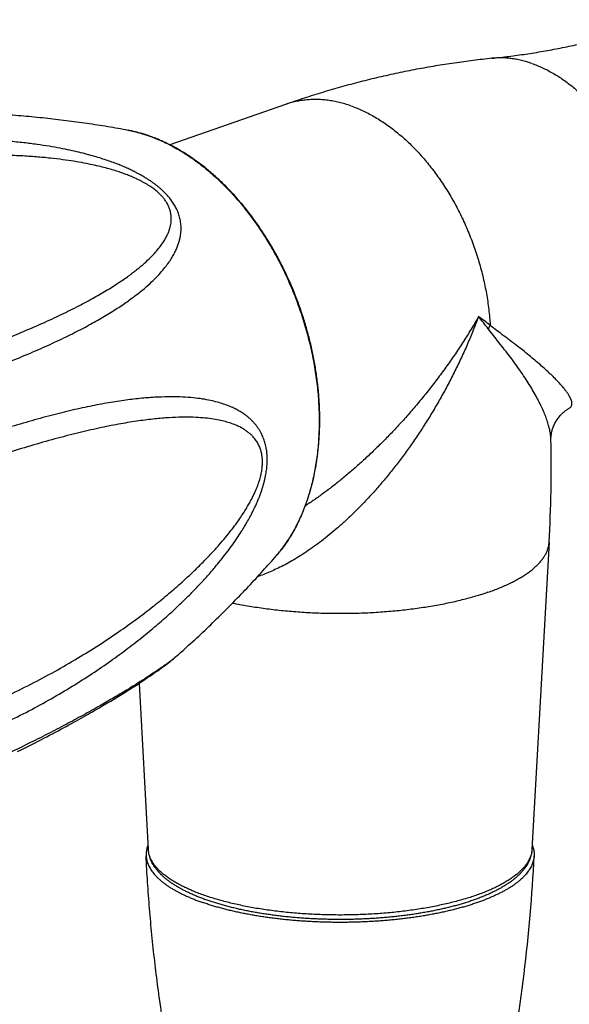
# Model space of a CAD drawing. Header units: millimetres. Extents: x 259 to 1803, y -542 to 1902.
# Tile 11 of 127: x 512 to 549, y -347 to -281. Entities that reach past the tile are written whole.
import ezdxf

# ---------------------------------------------------------------- set-up
doc = ezdxf.new("R2010")
doc.units = ezdxf.units.MM
doc.header["$LTSCALE"] = 30.734
doc.layers.get('0').update_dxf_attribs({"linetype": 'CONTINUOUS'})

msp = doc.modelspace()

# ---------------------------------------------------------------- linework, layer by layer
at = {"color": 7, "linetype": 'CONTINUOUS'}
for p, q in [((529.676, -287.026), (521.924, -289.728)), ((547.45, -309.476), (547.45, -309.476)), ((547.331, -316.344), (546.18, -336.919)), ((521.756, -324.476), (521.847, -324.406)), ((521.847, -324.406), (521.933, -324.339)), ((521.933, -324.339), (522.014, -324.276)), ((522.014, -324.276), (522.088, -324.216)), ((522.088, -324.216), (522.157, -324.159)), ((522.157, -324.159), (522.222, -324.106)), ((522.222, -324.106), (522.283, -324.055)), ((520.858, -325.126), (520.986, -325.037)), ((520.986, -325.037), (521.109, -324.95)), ((521.109, -324.95), (521.228, -324.865)), ((521.228, -324.865), (521.343, -324.783)), ((521.343, -324.783), (521.453, -324.702)), ((521.453, -324.702), (521.559, -324.625)), ((521.559, -324.625), (521.66, -324.549)), ((521.66, -324.549), (521.756, -324.476)), ((519.931, -325.75), (520.108, -325.634)), ((520.108, -325.634), (520.276, -325.523)), ((520.276, -325.523), (520.434, -325.416)), ((520.434, -325.416), (520.583, -325.315)), ((520.583, -325.315), (520.724, -325.219)), ((520.724, -325.219), (520.858, -325.126)), ((518.687, -326.541), (518.914, -326.4)), ((518.914, -326.4), (519.134, -326.262)), ((519.134, -326.262), (519.346, -326.128)), ((519.346, -326.128), (519.55, -325.998)), ((519.55, -325.998), (519.745, -325.872)), ((519.745, -325.872), (519.931, -325.75)), ((519.858, -325.798), (520.479, -336.919)), ((517.707, -327.135), (517.964, -326.981)), ((517.964, -326.981), (518.212, -326.831)), ((518.212, -326.831), (518.453, -326.684)), ((518.453, -326.684), (518.687, -326.541)), ((517.442, -327.291), (517.707, -327.135))]:
    msp.add_line(p, q, dxfattribs=at)
at = {"color": 9, "linetype": 'CONTINUOUS'}
msp.add_line((547.45, -309.476), (547.45, -309.476), dxfattribs=at)
at = {"color": 7, "linetype": 'CONTINUOUS'}
for points in [[(547.45, -309.476), (547.449, -309.449), (547.449, -309.412), (547.45, -309.374), (547.452, -309.333), (547.455, -309.291), (547.459, -309.246), (547.463, -309.2), (547.47, -309.152), (547.477, -309.101), (547.487, -309.049), (547.497, -308.995), (547.51, -308.939), (547.524, -308.882), (547.541, -308.822), (547.56, -308.761), (547.581, -308.699), (547.604, -308.635), (547.63, -308.571), (547.658, -308.505), (547.689, -308.439), (547.722, -308.373), (547.758, -308.307), (547.796, -308.241), (547.837, -308.175), (547.88, -308.111), (547.925, -308.047), (547.971, -307.985), (548.02, -307.925), (548.07, -307.867), (548.12, -307.811), (548.172, -307.757), (548.224, -307.706), (548.276, -307.658), (548.329, -307.612), (548.381, -307.569), (548.432, -307.529), (548.483, -307.492), (548.533, -307.457), (548.582, -307.425), (548.63, -307.395), (548.681, -307.365)], [(522.283, -324.055), (522.312, -324.03), (522.34, -324.005), (522.367, -323.982), (522.401, -323.952)], [(511.727, -330.357), (511.96, -330.242), (512.189, -330.129), (512.413, -330.017), (512.633, -329.906), (512.849, -329.797), (513.061, -329.689), (513.269, -329.583), (513.473, -329.478), (513.674, -329.374), (513.87, -329.271), (514.064, -329.17), (514.253, -329.069), (514.44, -328.97), (514.623, -328.873), (514.803, -328.776), (514.98, -328.68), (515.154, -328.586), (515.325, -328.492), (515.493, -328.4), (515.659, -328.309), (515.821, -328.219), (515.981, -328.129), (516.138, -328.041), (516.293, -327.954), (516.445, -327.868), (516.594, -327.783), (516.741, -327.698), (516.886, -327.615), (517.029, -327.533), (517.169, -327.451), (517.442, -327.291)]]:
    msp.add_lwpolyline(points, dxfattribs=at)
at = {"color": 9, "linetype": 'CONTINUOUS'}
for centre, radius, start, end in [((517.506, -297.507), 8.895, 78.8922, 79.45327), ((517.153, -298.798), 10.234, 70.59168, 70.78282), ((501.767, -356.631), 68.819, 52.7979, 53.60345), ((504.401, -332.227), 49.19, 37.83891, 39.05052), ((547.224, -304.063), 4.455, 149.71217, 153.15535), ((522.342, -311.397), 8.905, 318.98128, 319.6814), ((522.252, -311.321), 9.023, 319.6827, 320.80977), ((522.184, -311.265), 9.112, 320.80816, 320.94686)]:
    msp.add_arc(centre, radius, start, end, dxfattribs=at)
at = {"color": 7, "linetype": 'CONTINUOUS'}
for centre, radius, start, end in [((517.129, -298.968), 10.405, 70.78282, 70.97109), ((458.349, -311.368), 89.12, 356.79929, 1.21614), ((439.732, -332.157), 106.723, 348.68513, 357.20932)]:
    msp.add_arc(centre, radius, start, end, dxfattribs=at)
for points, knots in [([(543.495, -283.94), (543.873, -283.901), (544.632, -283.814), (545.774, -283.656), (546.924, -283.47), (548.083, -283.255), (549.248, -283.011), (550.415, -282.738), (551.583, -282.436), (552.75, -282.104), (553.912, -281.745), (554.682, -281.486), (555.066, -281.353)], [0, 0, 0, 0, 0.095947, 0.192854, 0.290964, 0.390186, 0.490344, 0.591295, 0.692888, 0.79497, 0.897391, 1, 1, 1, 1]), ([(543.495, -283.94), (543.075, -283.983), (542.235, -284.079), (540.976, -284.25), (539.715, -284.447), (538.453, -284.673), (537.189, -284.926), (535.927, -285.207), (534.667, -285.515), (533.41, -285.851), (532.158, -286.214), (530.912, -286.605), (530.087, -286.883), (529.676, -287.026)], [0, 0, 0, 0, 0.089246, 0.178677, 0.268577, 0.35899, 0.449809, 0.540949, 0.632348, 0.724016, 0.815889, 0.907904, 1, 1, 1, 1]), ([(519.134, -288.763), (518.68, -288.678), (517.761, -288.517), (516.375, -288.301), (514.973, -288.111), (513.555, -287.946), (512.12, -287.808), (510.661, -287.697), (509.187, -287.613), (508.187, -287.577), (507.683, -287.563), (507.677, -287.563)], [0, 0, 0, 0, 0.120237, 0.242706, 0.364914, 0.488225, 0.614154, 0.739887, 0.868856, 0.998239, 1, 1, 1, 1]), ([(520.522, -289.132), (520.438, -289.103), (520.26, -289.044), (519.986, -288.962), (519.702, -288.886), (519.418, -288.819), (519.229, -288.78), (519.134, -288.763)], [0, 0, 0, 0, 0.185012, 0.391737, 0.596439, 0.799173, 1, 1, 1, 1]), ([(529.061, -317.241), (529.135, -317.157), (529.279, -316.985), (529.487, -316.717), (529.688, -316.44), (529.882, -316.152), (530.068, -315.854), (530.246, -315.547), (530.415, -315.23), (530.577, -314.904), (530.73, -314.57), (530.875, -314.227), (531.012, -313.876), (531.139, -313.517), (531.258, -313.151), (531.367, -312.778), (531.468, -312.397), (531.56, -312.01), (531.642, -311.617), (531.715, -311.218), (531.779, -310.814), (531.834, -310.404), (531.879, -309.989), (531.915, -309.57), (531.941, -309.147), (531.958, -308.72), (531.966, -308.289), (531.964, -307.855), (531.953, -307.419), (531.932, -306.98), (531.902, -306.538), (531.863, -306.096), (531.814, -305.651), (531.757, -305.206), (531.69, -304.76), (531.614, -304.314), (531.529, -303.868), (531.435, -303.422), (531.332, -302.977), (531.22, -302.533), (531.099, -302.091), (530.97, -301.65), (530.833, -301.211), (530.687, -300.775), (530.532, -300.342), (530.37, -299.912), (530.199, -299.485), (530.021, -299.063), (529.835, -298.644), (529.641, -298.23), (529.44, -297.821), (529.231, -297.418), (529.015, -297.019), (528.792, -296.627), (528.563, -296.24), (528.327, -295.86), (528.084, -295.487), (527.835, -295.121), (527.58, -294.763), (527.319, -294.412), (527.053, -294.068), (526.781, -293.734), (526.504, -293.407), (526.222, -293.09), (525.935, -292.781), (525.643, -292.482), (525.347, -292.192), (525.047, -291.912), (524.743, -291.642), (524.435, -291.383), (524.124, -291.133), (523.81, -290.895), (523.493, -290.668), (523.173, -290.451), (522.851, -290.246), (522.527, -290.053), (522.202, -289.871), (521.874, -289.701), (521.546, -289.543), (521.217, -289.397), (520.887, -289.263), (520.665, -289.181), (520.554, -289.143)], [0, 0, 0, 0, 0.010099, 0.02031, 0.030636, 0.04109, 0.051664, 0.06236, 0.073189, 0.084143, 0.095222, 0.106438, 0.11778, 0.129249, 0.140853, 0.152581, 0.164433, 0.176415, 0.188517, 0.200738, 0.213081, 0.225536, 0.238102, 0.250779, 0.26356, 0.27644, 0.28942, 0.302491, 0.31565, 0.328895, 0.342217, 0.355612, 0.369079, 0.382607, 0.396194, 0.409835, 0.423522, 0.437251, 0.451017, 0.464813, 0.478632, 0.492471, 0.506322, 0.52018, 0.534038, 0.547891, 0.561733, 0.575557, 0.589359, 0.603131, 0.616868, 0.630566, 0.644217, 0.657816, 0.671359, 0.684838, 0.69825, 0.71159, 0.72485, 0.738028, 0.751121, 0.764119, 0.777021, 0.789826, 0.802524, 0.815114, 0.827597, 0.839961, 0.852209, 0.86434, 0.876344, 0.888226, 0.899986, 0.911611, 0.923111, 0.934485, 0.945723, 0.956834, 0.967819, 0.978669, 0.989395, 1, 1, 1, 1]), ([(522.401, -323.952), (522.616, -323.761), (523.196, -323.242), (524.128, -322.38), (525.182, -321.366), (526.205, -320.342), (527.194, -319.312), (528.145, -318.281), (528.761, -317.586), (529.061, -317.241)], [0, 0, 0, 0, 0.091432, 0.246708, 0.402478, 0.555096, 0.705662, 0.855159, 1, 1, 1, 1]), ([(520.463, -336.628), (520.462, -336.63), (520.443, -336.676), (520.41, -336.767), (520.372, -336.902), (520.346, -337.038), (520.331, -337.173), (520.329, -337.279), (520.331, -337.338), (520.332, -337.353)], [0, 0, 0, 0, 0.008047, 0.201037, 0.389821, 0.575468, 0.759035, 0.941755, 1, 1, 1, 1]), ([(542.23, -340.324), (542.135, -340.357), (541.944, -340.421), (541.653, -340.514), (541.354, -340.603), (541.049, -340.688), (540.737, -340.77), (540.419, -340.848), (540.095, -340.923), (539.765, -340.994), (539.429, -341.062), (539.088, -341.125), (538.742, -341.185), (538.392, -341.241), (538.037, -341.294), (537.678, -341.342), (537.316, -341.387), (536.95, -341.427), (536.58, -341.464), (536.208, -341.497), (535.834, -341.525), (535.457, -341.55), (535.079, -341.571), (534.699, -341.587), (534.318, -341.6), (533.936, -341.608), (533.553, -341.613), (533.17, -341.613), (532.788, -341.609), (532.406, -341.602), (532.025, -341.59), (531.644, -341.574), (531.266, -341.554), (530.889, -341.53), (530.514, -341.502), (530.142, -341.47), (529.772, -341.434), (529.406, -341.394), (529.043, -341.35), (528.683, -341.302), (528.328, -341.251), (527.977, -341.195), (527.631, -341.136), (527.289, -341.073), (526.953, -341.006), (526.622, -340.936), (526.297, -340.862), (525.978, -340.784), (525.665, -340.703), (525.359, -340.618), (525.06, -340.53), (524.768, -340.438), (524.483, -340.343), (524.205, -340.244), (523.935, -340.142), (523.674, -340.037), (523.42, -339.928), (523.175, -339.816), (522.939, -339.701), (522.711, -339.583), (522.493, -339.461), (522.285, -339.335), (522.086, -339.207), (521.898, -339.076), (521.72, -338.941), (521.553, -338.804), (521.398, -338.664), (521.254, -338.522), (521.123, -338.378), (521.004, -338.233), (520.898, -338.087), (520.804, -337.941), (520.723, -337.794), (520.654, -337.648), (520.596, -337.501), (520.55, -337.355), (520.515, -337.209), (520.491, -337.064), (520.482, -336.967), (520.479, -336.919)], [0, 0, 0, 0, 0.012717, 0.025684, 0.038895, 0.052352, 0.066043, 0.079952, 0.094078, 0.108414, 0.122942, 0.137657, 0.152556, 0.167621, 0.182841, 0.198214, 0.213722, 0.229353, 0.2451, 0.260952, 0.276893, 0.292914, 0.309003, 0.325148, 0.341335, 0.357555, 0.373793, 0.390039, 0.406278, 0.4225, 0.438693, 0.454843, 0.470939, 0.486968, 0.502921, 0.518781, 0.534541, 0.550189, 0.565711, 0.581096, 0.596338, 0.611423, 0.626336, 0.641075, 0.65563, 0.669982, 0.68413, 0.69807, 0.711781, 0.725263, 0.738512, 0.751517, 0.764266, 0.776765, 0.789009, 0.800975, 0.812679, 0.824118, 0.835271, 0.846149, 0.856757, 0.867076, 0.877108, 0.886863, 0.896327, 0.905485, 0.914355, 0.92293, 0.931175, 0.939129, 0.946795, 0.954155, 0.961243, 0.968109, 0.974783, 0.981271, 0.98762, 0.993856, 1, 1, 1, 1]), ([(546.18, -336.919), (546.177, -336.966), (546.169, -337.062), (546.145, -337.206), (546.111, -337.35), (546.066, -337.494), (546.009, -337.639), (545.941, -337.785), (545.861, -337.931), (545.769, -338.077), (545.663, -338.223), (545.546, -338.367), (545.416, -338.511), (545.274, -338.652), (545.12, -338.792), (544.955, -338.929), (544.779, -339.063), (544.593, -339.194), (544.397, -339.321), (544.191, -339.446), (543.976, -339.567), (543.751, -339.686), (543.518, -339.8), (543.276, -339.912), (543.026, -340.02), (542.768, -340.125), (542.502, -340.227), (542.321, -340.292), (542.23, -340.324)], [0, 0, 0, 0, 0.026051, 0.052408, 0.079231, 0.106679, 0.134918, 0.164089, 0.194315, 0.225698, 0.25831, 0.292194, 0.327363, 0.363815, 0.401532, 0.44049, 0.48067, 0.522056, 0.564633, 0.608392, 0.653325, 0.699426, 0.746686, 0.795096, 0.844646, 0.895324, 0.947115, 1, 1, 1, 1]), ([(546.196, -336.628), (546.206, -336.652), (546.233, -336.72), (546.27, -336.834), (546.302, -336.97), (546.323, -337.105), (546.331, -337.233), (546.33, -337.316), (546.328, -337.353)], [0, 0, 0, 0, 0.105138, 0.295883, 0.482973, 0.667435, 0.85043, 1, 1, 1, 1]), ([(522.28, -353.096), (522.165, -352.522), (521.944, -351.371), (521.642, -349.638), (521.368, -347.899), (521.122, -346.153), (520.905, -344.402), (520.717, -342.645), (520.558, -340.884), (520.428, -339.12), (520.36, -337.942), (520.332, -337.353)], [0, 0, 0, 0, 0.110622, 0.221377, 0.332277, 0.443313, 0.554471, 0.665728, 0.777083, 0.888506, 1, 1, 1, 1]), ([(520.332, -337.353), (520.333, -337.383), (520.339, -337.46), (520.357, -337.581), (520.39, -337.717), (520.433, -337.852), (520.489, -337.986), (520.556, -338.12), (520.634, -338.253), (520.724, -338.385), (520.825, -338.516), (520.937, -338.646), (521.06, -338.775), (521.194, -338.902), (521.339, -339.028), (521.495, -339.152), (521.661, -339.275), (521.838, -339.395), (522.025, -339.514), (522.222, -339.631), (522.429, -339.746), (522.645, -339.858), (522.872, -339.968), (523.107, -340.076), (523.352, -340.181), (523.606, -340.284), (523.868, -340.384), (524.047, -340.448), (524.137, -340.48)], [0, 0, 0, 0, 0.017877, 0.04431, 0.07112, 0.098453, 0.126466, 0.155282, 0.185022, 0.215795, 0.247682, 0.280775, 0.315129, 0.350803, 0.387845, 0.426277, 0.466143, 0.507449, 0.550212, 0.594441, 0.640125, 0.687277, 0.735872, 0.785903, 0.837359, 0.890202, 0.94443, 1, 1, 1, 1]), ([(546.328, -337.353), (546.327, -337.361), (546.324, -337.414), (546.314, -337.513), (546.287, -337.649), (546.249, -337.784), (546.2, -337.919), (546.139, -338.053), (546.066, -338.187), (545.982, -338.319), (545.887, -338.451), (545.78, -338.581), (545.663, -338.711), (545.534, -338.839), (545.394, -338.965), (545.244, -339.09), (545.083, -339.213), (544.911, -339.335), (544.73, -339.455), (544.538, -339.573), (544.335, -339.689), (544.124, -339.802), (543.902, -339.913), (543.671, -340.023), (543.431, -340.129), (543.182, -340.233), (542.923, -340.334), (542.657, -340.433), (542.382, -340.529), (542.099, -340.622), (541.808, -340.712), (541.509, -340.798), (541.203, -340.882), (540.89, -340.963), (540.571, -341.04), (540.245, -341.113), (539.912, -341.184), (539.574, -341.251), (539.23, -341.314), (538.881, -341.374), (538.527, -341.43), (538.168, -341.482), (537.805, -341.531), (537.438, -341.575), (537.068, -341.616), (536.694, -341.653), (536.316, -341.686), (535.937, -341.716), (535.555, -341.741), (535.171, -341.762), (534.785, -341.779), (534.398, -341.792), (534.01, -341.801), (533.621, -341.806), (533.233, -341.807), (532.844, -341.804), (532.455, -341.797), (532.068, -341.786), (531.682, -341.771), (531.297, -341.752), (530.913, -341.729), (530.533, -341.701), (530.154, -341.67), (529.778, -341.635), (529.406, -341.596), (529.037, -341.553), (528.672, -341.507), (528.311, -341.456), (527.955, -341.402), (527.603, -341.344), (527.257, -341.283), (526.916, -341.218), (526.58, -341.149), (526.251, -341.077), (525.928, -341.002), (525.612, -340.923), (525.302, -340.841), (525, -340.755), (524.705, -340.667), (524.418, -340.576), (524.23, -340.512), (524.137, -340.48)], [0, 0, 0, 0, 0.001032, 0.006748, 0.012529, 0.018408, 0.024417, 0.030589, 0.036947, 0.04352, 0.050325, 0.057383, 0.06471, 0.072317, 0.080217, 0.088416, 0.096922, 0.105742, 0.114875, 0.124327, 0.134096, 0.144183, 0.154586, 0.165302, 0.176329, 0.187662, 0.199296, 0.211227, 0.223445, 0.235949, 0.248726, 0.261772, 0.275079, 0.288635, 0.302435, 0.316467, 0.330721, 0.34519, 0.359858, 0.374721, 0.389763, 0.404975, 0.420346, 0.435861, 0.451514, 0.467287, 0.483171, 0.499155, 0.515222, 0.531365, 0.547567, 0.563817, 0.580105, 0.596411, 0.61273, 0.629044, 0.645342, 0.661613, 0.67784, 0.694015, 0.710121, 0.726148, 0.742084, 0.757913, 0.773629, 0.789214, 0.804658, 0.819952, 0.835079, 0.850034, 0.864801, 0.87937, 0.893734, 0.907877, 0.921795, 0.935474, 0.948906, 0.962084, 0.974996, 0.987638, 1, 1, 1, 1])]:
    msp.add_open_spline(points, degree=3, knots=knots, dxfattribs=at)
at = {"color": 9, "linetype": 'CONTINUOUS'}
for points, knots in [([(546.177, -284.286), (546.061, -284.245), (545.827, -284.17), (545.475, -284.077), (545.124, -284.004), (544.774, -283.951), (544.427, -283.919), (544.084, -283.908), (543.773, -283.916), (543.577, -283.932), (543.495, -283.94)], [0, 0, 0, 0, 0.135921, 0.269554, 0.401031, 0.530507, 0.658159, 0.784182, 0.908796, 1, 1, 1, 1]), ([(546.177, -284.286), (546.296, -284.327), (546.533, -284.417), (546.886, -284.569), (547.237, -284.742), (547.586, -284.933), (547.932, -285.143), (548.276, -285.371), (548.615, -285.617), (548.95, -285.88), (549.281, -286.16), (549.605, -286.457), (549.923, -286.77), (550.235, -287.098), (550.539, -287.441), (550.836, -287.798), (551.124, -288.169), (551.403, -288.552), (551.673, -288.948), (551.933, -289.355), (552.182, -289.773), (552.421, -290.2), (552.648, -290.637), (552.864, -291.082), (553.068, -291.535), (553.259, -291.995), (553.438, -292.461), (553.603, -292.931), (553.755, -293.406), (553.894, -293.885), (554.018, -294.366), (554.129, -294.849), (554.225, -295.332), (554.307, -295.816), (554.374, -296.298), (554.426, -296.779), (554.463, -297.257), (554.486, -297.732), (554.494, -298.202), (554.486, -298.667), (554.464, -299.126), (554.427, -299.578), (554.374, -300.023), (554.307, -300.459), (554.226, -300.885), (554.13, -301.302), (554.02, -301.708), (553.895, -302.102), (553.757, -302.485), (553.605, -302.854), (553.439, -303.21), (553.26, -303.551), (553.069, -303.878), (552.865, -304.189), (552.649, -304.484), (552.422, -304.763), (552.183, -305.024), (551.933, -305.269), (551.673, -305.495), (551.409, -305.698), (551.229, -305.82), (551.141, -305.876)], [0, 0, 0, 0, 0.014581, 0.029424, 0.044536, 0.059921, 0.075582, 0.091519, 0.10773, 0.124213, 0.140962, 0.15797, 0.175229, 0.192729, 0.210459, 0.228407, 0.24656, 0.264903, 0.283421, 0.302098, 0.320917, 0.33986, 0.358911, 0.378049, 0.397258, 0.416516, 0.435806, 0.455107, 0.474401, 0.493667, 0.512886, 0.532039, 0.551108, 0.570073, 0.588917, 0.607623, 0.626172, 0.644549, 0.662739, 0.680728, 0.6985, 0.716045, 0.73335, 0.750407, 0.767205, 0.783739, 0.800003, 0.815992, 0.831705, 0.847143, 0.862306, 0.8772, 0.89183, 0.906206, 0.920338, 0.93424, 0.947928, 0.961419, 0.974735, 0.987898, 1, 1, 1, 1]), ([(534.037, -287.119), (533.909, -287.074), (533.652, -286.991), (533.264, -286.888), (532.877, -286.806), (532.493, -286.747), (532.111, -286.709), (531.732, -286.693), (531.358, -286.7), (530.987, -286.728), (530.623, -286.779), (530.264, -286.851), (529.948, -286.936), (529.754, -286.999), (529.676, -287.026)], [0, 0, 0, 0, 0.091708, 0.181907, 0.270683, 0.358132, 0.444368, 0.529516, 0.613715, 0.697113, 0.77987, 0.862153, 0.944136, 1, 1, 1, 1]), ([(534.037, -287.119), (534.167, -287.164), (534.429, -287.263), (534.816, -287.43), (535.202, -287.618), (535.587, -287.826), (535.968, -288.055), (536.347, -288.303), (536.721, -288.571), (537.09, -288.857), (537.455, -289.162), (537.813, -289.485), (538.165, -289.825), (538.51, -290.181), (538.848, -290.554), (539.177, -290.941), (539.497, -291.344), (539.807, -291.761), (540.108, -292.191), (540.399, -292.634), (540.678, -293.088), (540.947, -293.554), (541.203, -294.03), (541.447, -294.515), (541.678, -295.009), (541.896, -295.51), (542.101, -296.019), (542.292, -296.534), (542.468, -297.053), (542.631, -297.577), (542.778, -298.105), (542.911, -298.635), (543.028, -299.166), (543.13, -299.698), (543.216, -300.23), (543.286, -300.761), (543.341, -301.289), (543.367, -301.641), (543.377, -301.816)], [0, 0, 0, 0, 0.022632, 0.04566, 0.069095, 0.092944, 0.117211, 0.141896, 0.166998, 0.192512, 0.218431, 0.244745, 0.271443, 0.29851, 0.325931, 0.353688, 0.381762, 0.410133, 0.438777, 0.467673, 0.496795, 0.526117, 0.555615, 0.58526, 0.615026, 0.644884, 0.674806, 0.704763, 0.734726, 0.764666, 0.794556, 0.824365, 0.854066, 0.883632, 0.913034, 0.942246, 0.971243, 1, 1, 1, 1]), ([(519.22, -288.779), (519.36, -288.807), (519.648, -288.87), (520.082, -288.988), (520.375, -289.083), (520.521, -289.134)], [0, 0, 0, 0, 0.316803, 0.655745, 1, 1, 1, 1]), ([(506.29, -306.034), (506.835, -305.852), (507.906, -305.488), (509.475, -304.919), (510.974, -304.343), (512.393, -303.763), (513.718, -303.184), (514.943, -302.611), (516.062, -302.046), (517.073, -301.495), (517.974, -300.96), (518.771, -300.444), (519.467, -299.95), (520.067, -299.48), (520.578, -299.037), (521.007, -298.622), (521.364, -298.237), (521.659, -297.878), (521.902, -297.543), (522.101, -297.229), (522.262, -296.934), (522.39, -296.657), (522.489, -296.395), (522.565, -296.149), (522.618, -295.915), (522.653, -295.694), (522.672, -295.485), (522.676, -295.285), (522.667, -295.096), (522.648, -294.914), (522.618, -294.741), (522.579, -294.575), (522.532, -294.416), (522.477, -294.262), (522.416, -294.114), (522.347, -293.97), (522.273, -293.831), (522.192, -293.695), (522.106, -293.563), (522.013, -293.433), (521.915, -293.306), (521.81, -293.181), (521.699, -293.058), (521.582, -292.935), (521.457, -292.814), (521.324, -292.693), (521.183, -292.573), (521.034, -292.452), (520.874, -292.331), (520.704, -292.209), (520.522, -292.087), (520.328, -291.963), (520.12, -291.838), (519.896, -291.712), (519.656, -291.585), (519.397, -291.455), (519.118, -291.324), (518.815, -291.191), (518.488, -291.057), (518.132, -290.921), (517.746, -290.783), (517.326, -290.645), (516.867, -290.506), (516.366, -290.366), (515.817, -290.227), (515.214, -290.09), (514.55, -289.956), (513.817, -289.826), (513.006, -289.703), (512.106, -289.59), (511.112, -289.491), (510.022, -289.413), (508.839, -289.361), (507.564, -289.342), (506.201, -289.36), (504.754, -289.424), (503.232, -289.537), (501.644, -289.705), (500.002, -289.932), (498.322, -290.22), (496.619, -290.57), (494.908, -290.98), (493.772, -291.293), (493.206, -291.459)], [0, 0, 0, 0, 0.032866, 0.064779, 0.095507, 0.124824, 0.152485, 0.178322, 0.202252, 0.224211, 0.244202, 0.262269, 0.278507, 0.293045, 0.305915, 0.317222, 0.327159, 0.335956, 0.343806, 0.350855, 0.357224, 0.363019, 0.368328, 0.373223, 0.37777, 0.38202, 0.386019, 0.389811, 0.393424, 0.396889, 0.400234, 0.40348, 0.406646, 0.409751, 0.41281, 0.415838, 0.418851, 0.421858, 0.424869, 0.427898, 0.43096, 0.434066, 0.437228, 0.440459, 0.443776, 0.447194, 0.450728, 0.454393, 0.458206, 0.462189, 0.466363, 0.470748, 0.475368, 0.480255, 0.485438, 0.490948, 0.496826, 0.503112, 0.509848, 0.517089, 0.52489, 0.533312, 0.542432, 0.552327, 0.563101, 0.574857, 0.587726, 0.601852, 0.617442, 0.634699, 0.653766, 0.674636, 0.697233, 0.721564, 0.7476, 0.775271, 0.804456, 0.834983, 0.86668, 0.899304, 0.932559, 0.966206, 1, 1, 1, 1]), ([(520.553, -289.145), (520.691, -289.194), (520.977, -289.302), (521.409, -289.485), (521.849, -289.696), (522.287, -289.928), (522.723, -290.182), (523.155, -290.457), (523.583, -290.753), (524.007, -291.069), (524.425, -291.404), (524.838, -291.759), (525.244, -292.133), (525.642, -292.525), (526.034, -292.935), (526.417, -293.361), (526.791, -293.804), (527.155, -294.263), (527.51, -294.737), (527.854, -295.225), (528.187, -295.726), (528.509, -296.241), (528.818, -296.767), (529.115, -297.305), (529.4, -297.853), (529.67, -298.41), (529.927, -298.977), (530.17, -299.551), (530.399, -300.133), (530.613, -300.72), (530.811, -301.314), (530.994, -301.911), (531.161, -302.512), (531.313, -303.115), (531.448, -303.72), (531.566, -304.326), (531.668, -304.932), (531.753, -305.537), (531.822, -306.14), (531.873, -306.74), (531.908, -307.336), (531.925, -307.928), (531.925, -308.514), (531.908, -309.094), (531.874, -309.666), (531.822, -310.231), (531.754, -310.786), (531.669, -311.331), (531.567, -311.866), (531.449, -312.39), (531.314, -312.901), (531.163, -313.399), (530.996, -313.884), (530.813, -314.354), (530.614, -314.809), (530.401, -315.248), (530.172, -315.67), (529.929, -316.076), (529.672, -316.463), (529.446, -316.771), (529.306, -316.948), (529.26, -317.005)], [0, 0, 0, 0, 0.013343, 0.027962, 0.042822, 0.057928, 0.073282, 0.088885, 0.104737, 0.120835, 0.137177, 0.153758, 0.170571, 0.18761, 0.204867, 0.222333, 0.239998, 0.257851, 0.27588, 0.294074, 0.312419, 0.330903, 0.349511, 0.368228, 0.387039, 0.405929, 0.424882, 0.443885, 0.462923, 0.481979, 0.501036, 0.520075, 0.53908, 0.558034, 0.576926, 0.595742, 0.614462, 0.633073, 0.651561, 0.669911, 0.68811, 0.706146, 0.724004, 0.741676, 0.759148, 0.776412, 0.793458, 0.810279, 0.826867, 0.843218, 0.859324, 0.875182, 0.890792, 0.906157, 0.921275, 0.936146, 0.950775, 0.965165, 0.979327, 0.993269, 1, 1, 1, 1]), ([(505.119, -304.833), (505.713, -304.636), (506.878, -304.24), (508.583, -303.628), (510.207, -303.013), (511.737, -302.398), (513.16, -301.79), (514.466, -301.193), (515.649, -300.612), (516.705, -300.052), (517.635, -299.518), (518.442, -299.011), (519.135, -298.535), (519.721, -298.09), (520.213, -297.677), (520.62, -297.295), (520.955, -296.942), (521.226, -296.617), (521.443, -296.318), (521.614, -296.043), (521.747, -295.79), (521.847, -295.557), (521.92, -295.342), (521.971, -295.143), (522.002, -294.958), (522.018, -294.786), (522.02, -294.626), (522.01, -294.476), (521.99, -294.335), (521.962, -294.202), (521.927, -294.075), (521.885, -293.956), (521.837, -293.841), (521.784, -293.732), (521.725, -293.627), (521.662, -293.525), (521.594, -293.426), (521.521, -293.329), (521.442, -293.235), (521.359, -293.142), (521.269, -293.049), (521.173, -292.958), (521.07, -292.866), (520.959, -292.775), (520.84, -292.682), (520.711, -292.589), (520.571, -292.494), (520.419, -292.398), (520.253, -292.3), (520.072, -292.2), (519.873, -292.098), (519.653, -291.993), (519.411, -291.885), (519.142, -291.775), (518.844, -291.662), (518.511, -291.546), (518.14, -291.428), (517.723, -291.309), (517.256, -291.187), (516.73, -291.066), (516.139, -290.947), (515.474, -290.83), (514.726, -290.72), (513.888, -290.62), (512.95, -290.534), (511.906, -290.467), (510.751, -290.425), (509.483, -290.415), (508.102, -290.444), (506.614, -290.52), (505.027, -290.649), (503.355, -290.837), (501.611, -291.089), (499.815, -291.406), (497.983, -291.79), (496.133, -292.241), (494.901, -292.583), (494.285, -292.765)], [0, 0, 0, 0, 0.037566, 0.073911, 0.108761, 0.141848, 0.172894, 0.20169, 0.228085, 0.252002, 0.273438, 0.292467, 0.309223, 0.323887, 0.336664, 0.347771, 0.357424, 0.365825, 0.373157, 0.379586, 0.385257, 0.390297, 0.394811, 0.398893, 0.402618, 0.406049, 0.409244, 0.412242, 0.415081, 0.417794, 0.420406, 0.422937, 0.425408, 0.427841, 0.430249, 0.432643, 0.435041, 0.437459, 0.439912, 0.442413, 0.444978, 0.447625, 0.450375, 0.453246, 0.456259, 0.459433, 0.462799, 0.466391, 0.470237, 0.474369, 0.478837, 0.48369, 0.488973, 0.494756, 0.501117, 0.50813, 0.515901, 0.524533, 0.534152, 0.544895, 0.556913, 0.570368, 0.585432, 0.602277, 0.621072, 0.641967, 0.665075, 0.690462, 0.718129, 0.748002, 0.779933, 0.813705, 0.849052, 0.885673, 0.923233, 0.961434, 1, 1, 1, 1]), ([(542.602, -301.237), (542.487, -301.544), (542.249, -302.159), (541.865, -303.073), (541.457, -303.98), (541.025, -304.878), (540.571, -305.762), (540.097, -306.63), (539.606, -307.478), (539.099, -308.304), (538.579, -309.105), (538.048, -309.88), (537.509, -310.625), (536.963, -311.339), (536.413, -312.022), (535.861, -312.672), (535.309, -313.288), (534.759, -313.869), (534.212, -314.416), (533.67, -314.928), (533.135, -315.407), (532.607, -315.851), (532.088, -316.262), (531.579, -316.64), (531.079, -316.987), (530.591, -317.304), (530.113, -317.591), (529.647, -317.849), (529.193, -318.08), (528.751, -318.284), (528.32, -318.464), (528.005, -318.581), (527.833, -318.639), (527.802, -318.65)], [0, 0, 0, 0, 0.041943, 0.084178, 0.126583, 0.169033, 0.211398, 0.253539, 0.295318, 0.336615, 0.377319, 0.417321, 0.456515, 0.494816, 0.532161, 0.568485, 0.603716, 0.6378, 0.670724, 0.702478, 0.733043, 0.762409, 0.790589, 0.817605, 0.843483, 0.868252, 0.891949, 0.91461, 0.93628, 0.95701, 0.976852, 0.995857, 1, 1, 1, 1]), ([(542.602, -301.237), (542.442, -301.516), (542.112, -302.074), (541.594, -302.902), (541.051, -303.724), (540.486, -304.536), (539.9, -305.335), (539.297, -306.118), (538.679, -306.882), (538.05, -307.623), (537.412, -308.34), (536.768, -309.031), (536.12, -309.693), (535.472, -310.324), (534.825, -310.925), (534.181, -311.495), (533.544, -312.031), (532.915, -312.536), (532.295, -313.008), (531.685, -313.447), (531.252, -313.743), (531.024, -313.894), (530.996, -313.912)], [0, 0, 0, 0, 0.05574, 0.112146, 0.169028, 0.226191, 0.283428, 0.340519, 0.39724, 0.453404, 0.508834, 0.563361, 0.61682, 0.669087, 0.720063, 0.769646, 0.817736, 0.864273, 0.909233, 0.952596, 0.994342, 1, 1, 1, 1]), ([(548.681, -307.365), (548.702, -307.352), (548.746, -307.322), (548.802, -307.262), (548.842, -307.182), (548.859, -307.089), (548.854, -306.982), (548.826, -306.861), (548.773, -306.725), (548.696, -306.574), (548.593, -306.406), (548.462, -306.222), (548.304, -306.021), (548.117, -305.803), (547.9, -305.569), (547.654, -305.318), (547.378, -305.05), (547.071, -304.767), (546.735, -304.467), (546.37, -304.153), (545.977, -303.825), (545.557, -303.486), (545.111, -303.141), (544.652, -302.796), (544.199, -302.457), (543.773, -302.133), (543.504, -301.919), (543.377, -301.816)], [0, 0, 0, 0, 0.00915, 0.019754, 0.030351, 0.041758, 0.054745, 0.069948, 0.087859, 0.108853, 0.133213, 0.161158, 0.192863, 0.228471, 0.268093, 0.311781, 0.359543, 0.411381, 0.46729, 0.52716, 0.590771, 0.657927, 0.728396, 0.800641, 0.871847, 0.93925, 1, 1, 1, 1]), ([(547.45, -309.476), (547.449, -309.465), (547.447, -309.368), (547.432, -309.177), (547.387, -308.895), (547.317, -308.592), (547.221, -308.268), (547.099, -307.922), (546.948, -307.556), (546.77, -307.169), (546.564, -306.763), (546.33, -306.338), (546.067, -305.893), (545.776, -305.428), (545.455, -304.945), (545.106, -304.448), (544.735, -303.949), (544.35, -303.455), (543.967, -302.972), (543.599, -302.506), (543.362, -302.2), (543.249, -302.052)], [0, 0, 0, 0, 0.003632, 0.033728, 0.066588, 0.102445, 0.141501, 0.183891, 0.229689, 0.278916, 0.331552, 0.387648, 0.447317, 0.510721, 0.578049, 0.648687, 0.721135, 0.793946, 0.865802, 0.935096, 1, 1, 1, 1]), ([(507.719, -329.839), (508.265, -329.619), (509.346, -329.164), (510.934, -328.429), (512.476, -327.653), (513.959, -326.843), (515.372, -326.009), (516.703, -325.163), (517.948, -324.313), (519.1, -323.471), (520.158, -322.645), (521.122, -321.843), (521.994, -321.072), (522.776, -320.337), (523.471, -319.645), (524.084, -318.999), (524.622, -318.399), (525.095, -317.842), (525.512, -317.324), (525.881, -316.841), (526.207, -316.39), (526.496, -315.968), (526.752, -315.572), (526.979, -315.2), (527.181, -314.85), (527.36, -314.52), (527.519, -314.208), (527.66, -313.913), (527.784, -313.634), (527.894, -313.368), (527.99, -313.116), (528.075, -312.875), (528.149, -312.644), (528.213, -312.424), (528.268, -312.211), (528.315, -312.007), (528.354, -311.809), (528.386, -311.618), (528.411, -311.432), (528.429, -311.251), (528.441, -311.075), (528.447, -310.902), (528.447, -310.732), (528.442, -310.565), (528.43, -310.4), (528.411, -310.237), (528.386, -310.075), (528.355, -309.913), (528.316, -309.753), (528.269, -309.593), (528.214, -309.433), (528.15, -309.273), (528.076, -309.112), (527.992, -308.952), (527.895, -308.791), (527.785, -308.629), (527.661, -308.468), (527.52, -308.306), (527.361, -308.145), (527.182, -307.985), (526.98, -307.826), (526.752, -307.669), (526.495, -307.515), (526.205, -307.365), (525.879, -307.221), (525.509, -307.085), (525.091, -306.958), (524.617, -306.844), (524.078, -306.746), (523.464, -306.669), (522.767, -306.619), (521.983, -306.602), (521.109, -306.625), (520.144, -306.693), (519.084, -306.811), (517.931, -306.983), (516.685, -307.213), (515.353, -307.503), (513.94, -307.854), (512.458, -308.262), (510.916, -308.728), (509.328, -309.244), (508.259, -309.618), (507.719, -309.812)], [0, 0, 0, 0, 0.033541, 0.066876, 0.099763, 0.13197, 0.163215, 0.19326, 0.221944, 0.249108, 0.274639, 0.298476, 0.320601, 0.341012, 0.359655, 0.376527, 0.391774, 0.40559, 0.418178, 0.429682, 0.440229, 0.449922, 0.458862, 0.467124, 0.474783, 0.4819, 0.488529, 0.494722, 0.500521, 0.505965, 0.511095, 0.515939, 0.520528, 0.524893, 0.529055, 0.533033, 0.536853, 0.540533, 0.544091, 0.547539, 0.550897, 0.554178, 0.5574, 0.560576, 0.563715, 0.566832, 0.569944, 0.573062, 0.576196, 0.579359, 0.582569, 0.58584, 0.589187, 0.59263, 0.596188, 0.599885, 0.603748, 0.607807, 0.612092, 0.616648, 0.621516, 0.62675, 0.632413, 0.638575, 0.645326, 0.652764, 0.661011, 0.670211, 0.680557, 0.692256, 0.705496, 0.720372, 0.736943, 0.755309, 0.775553, 0.79772, 0.821806, 0.847747, 0.875461, 0.904776, 0.935451, 0.967269, 1, 1, 1, 1]), ([(507.65, -328.108), (508.244, -327.871), (509.418, -327.379), (511.141, -326.591), (512.805, -325.763), (514.397, -324.904), (515.903, -324.028), (517.313, -323.145), (518.617, -322.269), (519.81, -321.411), (520.889, -320.583), (521.855, -319.793), (522.713, -319.048), (523.468, -318.35), (524.128, -317.702), (524.703, -317.104), (525.201, -316.554), (525.632, -316.05), (526.003, -315.588), (526.324, -315.166), (526.599, -314.779), (526.837, -314.425), (527.041, -314.1), (527.216, -313.801), (527.368, -313.525), (527.498, -313.269), (527.61, -313.032), (527.706, -312.811), (527.788, -312.604), (527.859, -312.411), (527.919, -312.228), (527.969, -312.056), (528.011, -311.892), (528.046, -311.736), (528.074, -311.587), (528.096, -311.444), (528.112, -311.305), (528.122, -311.171), (528.127, -311.04), (528.127, -310.912), (528.122, -310.786), (528.112, -310.662), (528.096, -310.539), (528.074, -310.416), (528.047, -310.293), (528.012, -310.171), (527.97, -310.047), (527.92, -309.923), (527.86, -309.797), (527.789, -309.67), (527.707, -309.542), (527.611, -309.412), (527.499, -309.281), (527.368, -309.149), (527.217, -309.017), (527.041, -308.884), (526.836, -308.751), (526.598, -308.621), (526.322, -308.494), (526.001, -308.373), (525.628, -308.261), (525.196, -308.16), (524.697, -308.075), (524.12, -308.011), (523.458, -307.974), (522.701, -307.969), (521.842, -308.005), (520.875, -308.087), (519.794, -308.222), (518.6, -308.416), (517.295, -308.672), (515.884, -308.994), (514.377, -309.38), (512.785, -309.83), (511.122, -310.341), (509.4, -310.907), (508.238, -311.314), (507.65, -311.526)], [0, 0, 0, 0, 0.038333, 0.076236, 0.113438, 0.14965, 0.184546, 0.217838, 0.249272, 0.278644, 0.305816, 0.330728, 0.353388, 0.373869, 0.392288, 0.408793, 0.423551, 0.436734, 0.448512, 0.459045, 0.468479, 0.476952, 0.484582, 0.491478, 0.497737, 0.503435, 0.50865, 0.513445, 0.517867, 0.521966, 0.525789, 0.529365, 0.532725, 0.535904, 0.538928, 0.541816, 0.54459, 0.547271, 0.549879, 0.552431, 0.554942, 0.557426, 0.559901, 0.562383, 0.564889, 0.56743, 0.570025, 0.572697, 0.575466, 0.578349, 0.581379, 0.584589, 0.588013, 0.591696, 0.595695, 0.60007, 0.6049, 0.610275, 0.6163, 0.623099, 0.630813, 0.639605, 0.649654, 0.661157, 0.674322, 0.689358, 0.706463, 0.725809, 0.747524, 0.771676, 0.798259, 0.82719, 0.858319, 0.891435, 0.926264, 0.962543, 1, 1, 1, 1]), ([(543.232, -319.7), (543.364, -319.654), (543.624, -319.56), (544.002, -319.411), (544.363, -319.257), (544.706, -319.097), (545.029, -318.933), (545.333, -318.765), (545.617, -318.593), (545.881, -318.416), (546.124, -318.236), (546.346, -318.052), (546.546, -317.866), (546.725, -317.677), (546.881, -317.485), (547.014, -317.291), (547.125, -317.095), (547.213, -316.897), (547.278, -316.699), (547.316, -316.514), (547.328, -316.395), (547.331, -316.344)], [0, 0, 0, 0, 0.075615, 0.1487, 0.219191, 0.287035, 0.352191, 0.414632, 0.474347, 0.531341, 0.585641, 0.637297, 0.686387, 0.733018, 0.777335, 0.819522, 0.859808, 0.898469, 0.935829, 0.972255, 1, 1, 1, 1]), ([(543.232, -319.7), (543.095, -319.748), (542.816, -319.841), (542.388, -319.973), (541.945, -320.098), (541.488, -320.217), (541.017, -320.33), (540.534, -320.436), (540.038, -320.535), (539.531, -320.626), (539.014, -320.711), (538.488, -320.788), (537.953, -320.857), (537.41, -320.919), (536.86, -320.973), (536.305, -321.02), (535.745, -321.058), (535.18, -321.088), (534.613, -321.111), (534.043, -321.125), (533.473, -321.131), (532.901, -321.129), (532.331, -321.119), (531.763, -321.1), (531.196, -321.074), (530.634, -321.04), (530.076, -320.998), (529.523, -320.947), (528.977, -320.889), (528.438, -320.824), (527.907, -320.75), (527.385, -320.67), (526.873, -320.581), (526.449, -320.501), (526.196, -320.449), (526.11, -320.431)], [0, 0, 0, 0, 0.025101, 0.050965, 0.077563, 0.104863, 0.132831, 0.161433, 0.19063, 0.220384, 0.250655, 0.2814, 0.312577, 0.344141, 0.376049, 0.408253, 0.440708, 0.473367, 0.506182, 0.539105, 0.572088, 0.605084, 0.638043, 0.670918, 0.703661, 0.736224, 0.768559, 0.800621, 0.832363, 0.863739, 0.894705, 0.925218, 0.955236, 0.984716, 1, 1, 1, 1]), ([(522.4, -323.953), (522.397, -323.956), (522.352, -323.996), (522.254, -324.078), (522.092, -324.207), (521.893, -324.36), (521.65, -324.538), (521.354, -324.748), (520.997, -324.993), (520.569, -325.278), (520.059, -325.609), (519.459, -325.986), (518.764, -326.411), (517.968, -326.883), (517.067, -327.402), (516.058, -327.964), (514.94, -328.567), (513.716, -329.203), (512.392, -329.867), (510.974, -330.55), (509.475, -331.243), (507.906, -331.938), (506.835, -332.394), (506.29, -332.621)], [0, 0, 0, 0, 0.000753, 0.00984, 0.020992, 0.034531, 0.05085, 0.070408, 0.093769, 0.121636, 0.154644, 0.193226, 0.23754, 0.287891, 0.344548, 0.407579, 0.476908, 0.552249, 0.633241, 0.719309, 0.809618, 0.903419, 1, 1, 1, 1]), ([(542.418, -339.999), (542.289, -340.044), (542.026, -340.132), (541.622, -340.256), (541.204, -340.374), (540.772, -340.486), (540.327, -340.591), (539.869, -340.69), (539.401, -340.782), (538.921, -340.867), (538.432, -340.945), (537.934, -341.016), (537.427, -341.079), (536.914, -341.135), (536.394, -341.184), (535.869, -341.224), (535.339, -341.258), (534.806, -341.283), (534.271, -341.301), (533.733, -341.311), (533.195, -341.313), (532.657, -341.307), (532.121, -341.293), (531.586, -341.271), (531.055, -341.242), (530.527, -341.205), (530.005, -341.16), (529.488, -341.108), (528.978, -341.048), (528.476, -340.981), (527.982, -340.907), (527.497, -340.825), (527.023, -340.737), (526.56, -340.641), (526.109, -340.539), (525.67, -340.431), (525.245, -340.316), (524.834, -340.195), (524.437, -340.068), (524.057, -339.935), (523.692, -339.797), (523.345, -339.654), (523.015, -339.506), (522.703, -339.354), (522.409, -339.196), (522.135, -339.035), (521.881, -338.87), (521.646, -338.701), (521.432, -338.529), (521.238, -338.354), (521.066, -338.176), (520.915, -337.996), (520.786, -337.813), (520.678, -337.629), (520.593, -337.443), (520.531, -337.256), (520.494, -337.081), (520.482, -336.968), (520.479, -336.919)], [0, 0, 0, 0, 0.017394, 0.03533, 0.053786, 0.07274, 0.092167, 0.112041, 0.132333, 0.153017, 0.174061, 0.195436, 0.21711, 0.239049, 0.261223, 0.283596, 0.306135, 0.328805, 0.351572, 0.3744, 0.397255, 0.420101, 0.442903, 0.465626, 0.488235, 0.510695, 0.532973, 0.555034, 0.576844, 0.598372, 0.619586, 0.640454, 0.660945, 0.681032, 0.700686, 0.719879, 0.738588, 0.756787, 0.774454, 0.791569, 0.808114, 0.824072, 0.83943, 0.854177, 0.868305, 0.881811, 0.894693, 0.906957, 0.918612, 0.929676, 0.940172, 0.950132, 0.959597, 0.968619, 0.977262, 0.985601, 0.993721, 1, 1, 1, 1]), ([(546.18, -336.919), (546.179, -336.936), (546.173, -337.017), (546.151, -337.162), (546.1, -337.349), (546.026, -337.536), (545.93, -337.721), (545.812, -337.905), (545.672, -338.086), (545.51, -338.265), (545.327, -338.442), (545.123, -338.616), (544.899, -338.786), (544.654, -338.953), (544.39, -339.116), (544.106, -339.276), (543.803, -339.431), (543.482, -339.581), (543.143, -339.727), (542.787, -339.867), (542.543, -339.956), (542.418, -339.999)], [0, 0, 0, 0, 0.010475, 0.047565, 0.08545, 0.124547, 0.165226, 0.207806, 0.252553, 0.299682, 0.349361, 0.401719, 0.456847, 0.514805, 0.575627, 0.639324, 0.705884, 0.775282, 0.847474, 0.922403, 1, 1, 1, 1])]:
    msp.add_open_spline(points, degree=3, knots=knots, dxfattribs=at)

doc.saveas('drawing.dxf')
